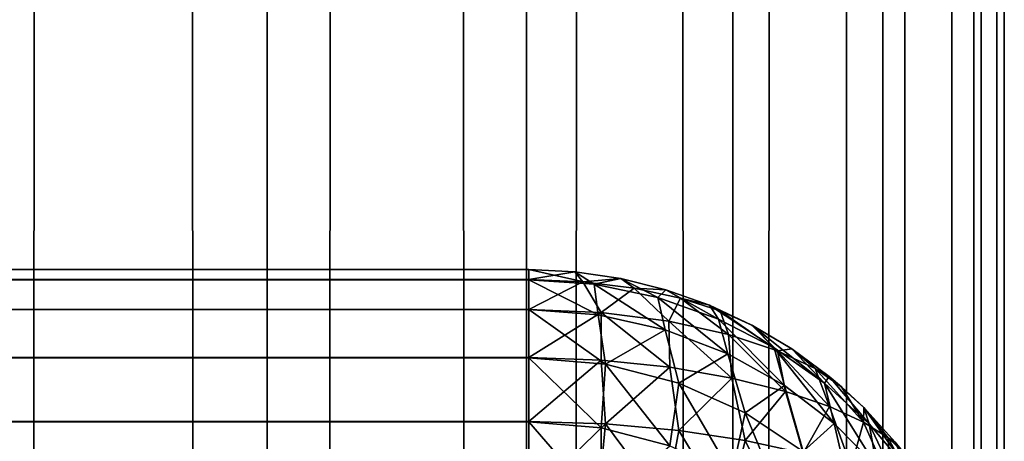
# Model space of a CAD drawing. Extents: x -265 to 265, y 0 to 1307.
# Tile 137 of 256: x 260.86 to 265, y 314.28 to 316.05. Entities that reach past the tile are written whole.
import ezdxf

# ---------------------------------------------------------------- set-up
doc = ezdxf.new("R2010")
doc.units = 0
doc.header["$LTSCALE"] = 65.185185
for name, color, linetype in [('252', 7, 'CONTINUOUS'), ('258', 7, 'CONTINUOUS'), ('259', 7, 'CONTINUOUS'), ('265', 7, 'CONTINUOUS'), ('269', 7, 'CONTINUOUS'), ('274', 7, 'CONTINUOUS'), ('39', 7, 'CONTINUOUS'), ('40', 7, 'CONTINUOUS')]:
    doc.layers.add(name, color=color, linetype=linetype)

msp = doc.modelspace()

# ---------------------------------------------------------------- linework, layer by layer
at = {"layer": '252', "color": 7, "linetype": 'CONTINUOUS'}
for points in [[(-263, 314.9574, 16.3217), (-263, 315, 16.7), (263, 314.9578, 16.3236), (-263, 314.9574, 16.3217)], [(263, 314.9578, 16.3236), (-263, 315, 16.7), (263, 315, 16.7), (263, 314.9578, 16.3236)], [(263, 314.8323, 15.9638), (-263, 314.9574, 16.3217), (263, 314.9578, 16.3236), (263, 314.8323, 15.9638)], [(-263, 314.8315, 15.9621), (-263, 314.9574, 16.3217), (263, 314.8323, 15.9638), (-263, 314.8315, 15.9621)], [(263, 314.6298, 15.641), (-263, 314.8315, 15.9621), (263, 314.8323, 15.9638), (263, 314.6298, 15.641)], [(-263, 314.6286, 15.6395), (-263, 314.8315, 15.9621), (263, 314.6298, 15.641), (-263, 314.6286, 15.6395)], [(263, 314.3605, 15.3714), (-263, 314.6286, 15.6395), (263, 314.6298, 15.641), (263, 314.3605, 15.3714)], [(-263, 314.359, 15.3702), (-263, 314.6286, 15.6395), (263, 314.3605, 15.3714), (-263, 314.359, 15.3702)], [(263, 314.0379, 15.1685), (-263, 314.359, 15.3702), (263, 314.3605, 15.3714), (263, 314.0379, 15.1685)], [(-263, 314.0362, 15.1677), (-263, 314.359, 15.3702), (263, 314.0379, 15.1685), (-263, 314.0362, 15.1677)]]:
    msp.add_3dface(points, dxfattribs=at)
at = {"layer": '258', "color": 7, "linetype": 'CONTINUOUS'}
for points in [[(-263, 315, 23.3), (-263, 314.9578, 23.6764), (263, 315, 23.3), (-263, 315, 23.3)], [(263, 315, 23.3), (-263, 314.9578, 23.6764), (263, 314.9574, 23.6783), (263, 315, 23.3)], [(-263, 314.9578, 23.6764), (-263, 314.8323, 24.0362), (263, 314.9574, 23.6783), (-263, 314.9578, 23.6764)], [(263, 314.9574, 23.6783), (-263, 314.8323, 24.0362), (263, 314.8315, 24.0379), (263, 314.9574, 23.6783)], [(-263, 314.8323, 24.0362), (-263, 314.6298, 24.359), (263, 314.8315, 24.0379), (-263, 314.8323, 24.0362)], [(263, 314.8315, 24.0379), (-263, 314.6298, 24.359), (263, 314.6286, 24.3605), (263, 314.8315, 24.0379)], [(-263, 314.6298, 24.359), (-263, 314.3605, 24.6286), (263, 314.6286, 24.3605), (-263, 314.6298, 24.359)], [(263, 314.6286, 24.3605), (-263, 314.3605, 24.6286), (263, 314.359, 24.6298), (263, 314.6286, 24.3605)], [(-263, 314.3605, 24.6286), (-263, 314.0379, 24.8315), (263, 314.359, 24.6298), (-263, 314.3605, 24.6286)], [(263, 314.359, 24.6298), (-263, 314.0379, 24.8315), (263, 314.0362, 24.8323), (263, 314.359, 24.6298)]]:
    msp.add_3dface(points, dxfattribs=at)
at = {"layer": '259', "color": 7, "linetype": 'CONTINUOUS'}
for points in [[(263, 315, 16.7), (-263, 315, 16.7), (263, 315, 23.3), (263, 315, 16.7)], [(-263, 315, 16.7), (-263, 315, 23.3), (263, 315, 23.3), (-263, 315, 16.7)]]:
    msp.add_3dface(points, dxfattribs=at)
at = {"layer": '265', "color": 7, "linetype": 'CONTINUOUS'}
for points in [[(263, 315, 16.7), (263, 315, 23.3), (263.1946, 314.9905, 23.2986), (263, 315, 16.7)], [(263.1946, 314.9905, 16.7014), (263, 315, 16.7), (263.1946, 314.9905, 23.2986), (263.1946, 314.9905, 16.7014)], [(263.3875, 314.9621, 16.7057), (263.1946, 314.9905, 16.7014), (263.3875, 314.9621, 23.2943), (263.3875, 314.9621, 16.7057)], [(263.3875, 314.9621, 23.2943), (263.1946, 314.9905, 16.7014), (263.1946, 314.9905, 23.2986), (263.3875, 314.9621, 23.2943)], [(263.5768, 314.915, 16.7127), (263.3875, 314.9621, 16.7057), (263.5768, 314.915, 23.2873), (263.5768, 314.915, 16.7127)], [(263.5768, 314.915, 23.2873), (263.3875, 314.9621, 16.7057), (263.3875, 314.9621, 23.2943), (263.5768, 314.915, 23.2873)], [(263.7608, 314.8496, 16.7226), (263.5768, 314.915, 16.7127), (263.7608, 314.8496, 23.2774), (263.7608, 314.8496, 16.7226)], [(263.7608, 314.8496, 23.2774), (263.5768, 314.915, 16.7127), (263.5768, 314.915, 23.2873), (263.7608, 314.8496, 23.2774)], [(263.9377, 314.7666, 16.735), (263.7608, 314.8496, 16.7226), (263.9377, 314.7666, 23.265), (263.9377, 314.7666, 16.735)], [(263.9377, 314.7666, 23.265), (263.7608, 314.8496, 16.7226), (263.7608, 314.8496, 23.2774), (263.9377, 314.7666, 23.265)], [(263.9409, 314.7649, 16.7353), (263.9377, 314.7666, 16.735), (264.1058, 314.6665, 23.25), (263.9409, 314.7649, 16.7353)], [(264.1058, 314.6665, 23.25), (263.9377, 314.7666, 16.735), (263.9377, 314.7666, 23.265), (264.1058, 314.6665, 23.25)], [(264.1058, 314.6665, 16.75), (263.9409, 314.7649, 16.7353), (264.1058, 314.6665, 23.25), (264.1058, 314.6665, 16.75)], [(264.2635, 314.5503, 16.7675), (264.1058, 314.6665, 16.75), (264.2635, 314.5503, 23.2326), (264.2635, 314.5503, 16.7675)], [(264.2635, 314.5503, 23.2326), (264.1058, 314.6665, 16.75), (264.1058, 314.6665, 23.25), (264.2635, 314.5503, 23.2326)], [(264.3149, 314.507, 16.7739), (264.2635, 314.5503, 16.7675), (264.4093, 314.4191, 23.2129), (264.3149, 314.507, 16.7739)], [(264.4093, 314.4191, 23.2129), (264.2635, 314.5503, 16.7675), (264.2635, 314.5503, 23.2326), (264.4093, 314.4191, 23.2129)], [(264.4093, 314.4191, 16.7871), (264.3149, 314.507, 16.7739), (264.4093, 314.4191, 23.2129), (264.4093, 314.4191, 16.7871)], [(264.5417, 314.274, 16.8089), (264.4093, 314.4191, 16.7871), (264.5417, 314.274, 23.1911), (264.5417, 314.274, 16.8089)], [(264.5417, 314.274, 23.1911), (264.4093, 314.4191, 16.7871), (264.4093, 314.4191, 23.2129), (264.5417, 314.274, 23.1911)]]:
    msp.add_3dface(points, dxfattribs=at)
at = {"layer": '269', "color": 7, "linetype": 'CONTINUOUS'}
for points in [[(263, 314.9578, 16.3236), (263, 315, 16.7), (263.1946, 314.9905, 16.7014), (263, 314.9578, 16.3236)], [(263, 314.9578, 16.3236), (263.1946, 314.9905, 16.7014), (263.227, 314.9485, 16.3426), (263, 314.9578, 16.3236)], [(263.1946, 314.9905, 16.7014), (263.3875, 314.9621, 16.7057), (263.227, 314.9485, 16.3426), (263.1946, 314.9905, 16.7014)], [(263, 314.8323, 15.9638), (263, 314.9578, 16.3236), (263.227, 314.9485, 16.3426), (263, 314.8323, 15.9638)], [(263.3046, 314.8193, 15.993), (263, 314.8323, 15.9638), (263.227, 314.9485, 16.3426), (263.3046, 314.8193, 15.993)], [(263.3875, 314.9621, 16.7057), (263.4428, 314.9214, 16.3983), (263.227, 314.9485, 16.3426), (263.3875, 314.9621, 16.7057)], [(263.4428, 314.9214, 16.3983), (263.3046, 314.8193, 15.993), (263.227, 314.9485, 16.3426), (263.4428, 314.9214, 16.3983)], [(263.3875, 314.9621, 16.7057), (263.5768, 314.915, 16.7127), (263.4428, 314.9214, 16.3983), (263.3875, 314.9621, 16.7057)], [(263.5898, 314.7823, 16.0774), (263.3046, 314.8193, 15.993), (263.4428, 314.9214, 16.3983), (263.5898, 314.7823, 16.0774)], [(263.5768, 314.915, 16.7127), (263.6378, 314.8794, 16.4864), (263.4428, 314.9214, 16.3983), (263.5768, 314.915, 16.7127)], [(263.6378, 314.8794, 16.4864), (263.5898, 314.7823, 16.0774), (263.4428, 314.9214, 16.3983), (263.6378, 314.8794, 16.4864)], [(263.5768, 314.915, 16.7127), (263.7608, 314.8496, 16.7226), (263.6378, 314.8794, 16.4864), (263.5768, 314.915, 16.7127)], [(263.8404, 314.7263, 16.2088), (263.5898, 314.7823, 16.0774), (263.6378, 314.8794, 16.4864), (263.8404, 314.7263, 16.2088)], [(263.7608, 314.8496, 16.7226), (263.8052, 314.8259, 16.6009), (263.6378, 314.8794, 16.4864), (263.7608, 314.8496, 16.7226)], [(263.8052, 314.8259, 16.6009), (263.8404, 314.7263, 16.2088), (263.6378, 314.8794, 16.4864), (263.8052, 314.8259, 16.6009)], [(263, 314.6298, 15.641), (263, 314.8323, 15.9638), (263.3046, 314.8193, 15.993), (263, 314.6298, 15.641)], [(263.3041, 314.6193, 15.6669), (263, 314.6298, 15.641), (263.3046, 314.8193, 15.993), (263.3041, 314.6193, 15.6669)], [(263.5931, 314.5893, 15.7425), (263.3041, 314.6193, 15.6669), (263.3046, 314.8193, 15.993), (263.5931, 314.5893, 15.7425)], [(263.5898, 314.7823, 16.0774), (263.5931, 314.5893, 15.7425), (263.3046, 314.8193, 15.993), (263.5898, 314.7823, 16.0774)], [(263.7608, 314.8496, 16.7226), (263.9377, 314.7666, 16.735), (263.8052, 314.8259, 16.6009), (263.7608, 314.8496, 16.7226)], [(263.9377, 314.7666, 16.735), (263.9409, 314.7649, 16.7353), (263.8052, 314.8259, 16.6009), (263.9377, 314.7666, 16.735)], [(263.9409, 314.7649, 16.7353), (264.0467, 314.6579, 16.3759), (263.8052, 314.8259, 16.6009), (263.9409, 314.7649, 16.7353)], [(264.0467, 314.6579, 16.3759), (263.8404, 314.7263, 16.2088), (263.8052, 314.8259, 16.6009), (264.0467, 314.6579, 16.3759)], [(263.8542, 314.5434, 15.8615), (263.5931, 314.5893, 15.7425), (263.5898, 314.7823, 16.0774), (263.8542, 314.5434, 15.8615)], [(263.8404, 314.7263, 16.2088), (263.8542, 314.5434, 15.8615), (263.5898, 314.7823, 16.0774), (263.8404, 314.7263, 16.2088)], [(263.9409, 314.7649, 16.7353), (264.1058, 314.6665, 16.75), (264.0467, 314.6579, 16.3759), (263.9409, 314.7649, 16.7353)], [(264.0794, 314.4865, 16.0156), (263.8542, 314.5434, 15.8615), (263.8404, 314.7263, 16.2088), (264.0794, 314.4865, 16.0156)], [(264.0467, 314.6579, 16.3759), (264.0794, 314.4865, 16.0156), (263.8404, 314.7263, 16.2088), (264.0467, 314.6579, 16.3759)], [(264.1058, 314.6665, 16.75), (264.205, 314.583, 16.5673), (264.0467, 314.6579, 16.3759), (264.1058, 314.6665, 16.75)], [(264.2643, 314.4232, 16.1958), (264.0794, 314.4865, 16.0156), (264.0467, 314.6579, 16.3759), (264.2643, 314.4232, 16.1958)], [(264.205, 314.583, 16.5673), (264.2643, 314.4232, 16.1958), (264.0467, 314.6579, 16.3759), (264.205, 314.583, 16.5673)], [(264.1058, 314.6665, 16.75), (264.2635, 314.5503, 16.7675), (264.205, 314.583, 16.5673), (264.1058, 314.6665, 16.75)], [(263, 314.3605, 15.3714), (263, 314.6298, 15.641), (263.3041, 314.6193, 15.6669), (263, 314.3605, 15.3714)], [(263.323, 314.3507, 15.3987), (263, 314.3605, 15.3714), (263.3041, 314.6193, 15.6669), (263.323, 314.3507, 15.3987)], [(263.5931, 314.5893, 15.7425), (263.323, 314.3507, 15.3987), (263.3041, 314.6193, 15.6669), (263.5931, 314.5893, 15.7425)], [(263.6306, 314.3225, 15.4782), (263.323, 314.3507, 15.3987), (263.5931, 314.5893, 15.7425), (263.6306, 314.3225, 15.4782)], [(263.8542, 314.5434, 15.8615), (263.6306, 314.3225, 15.4782), (263.5931, 314.5893, 15.7425), (263.8542, 314.5434, 15.8615)], [(264.2635, 314.5503, 16.7675), (264.3149, 314.507, 16.7739), (264.205, 314.583, 16.5673), (264.2635, 314.5503, 16.7675)], [(264.3149, 314.507, 16.7739), (264.4082, 314.3573, 16.3936), (264.205, 314.583, 16.5673), (264.3149, 314.507, 16.7739)], [(264.4082, 314.3573, 16.3936), (264.2643, 314.4232, 16.1958), (264.205, 314.583, 16.5673), (264.4082, 314.3573, 16.3936)], [(263.9102, 314.2798, 15.6036), (263.6306, 314.3225, 15.4782), (263.8542, 314.5434, 15.8615), (263.9102, 314.2798, 15.6036)], [(264.0794, 314.4865, 16.0156), (263.9102, 314.2798, 15.6036), (263.8542, 314.5434, 15.8615), (264.0794, 314.4865, 16.0156)], [(264.1535, 314.2272, 15.7664), (263.9102, 314.2798, 15.6036), (264.0794, 314.4865, 16.0156), (264.1535, 314.2272, 15.7664)], [(264.2643, 314.4232, 16.1958), (264.1535, 314.2272, 15.7664), (264.0794, 314.4865, 16.0156), (264.2643, 314.4232, 16.1958)], [(264.3149, 314.507, 16.7739), (264.4093, 314.4191, 16.7871), (264.4082, 314.3573, 16.3936), (264.3149, 314.507, 16.7739)], [(264.3566, 314.1689, 15.9576), (264.1535, 314.2272, 15.7664), (264.2643, 314.4232, 16.1958), (264.3566, 314.1689, 15.9576)], [(264.4082, 314.3573, 16.3936), (264.3566, 314.1689, 15.9576), (264.2643, 314.4232, 16.1958), (264.4082, 314.3573, 16.3936)], [(264.4093, 314.4191, 16.7871), (264.5121, 314.2918, 16.602), (264.4082, 314.3573, 16.3936), (264.4093, 314.4191, 16.7871)], [(264.4093, 314.4191, 16.7871), (264.5417, 314.274, 16.8089), (264.5121, 314.2918, 16.602), (264.4093, 314.4191, 16.7871)], [(263, 314.0379, 15.1685), (263, 314.3605, 15.3714), (263.323, 314.3507, 15.3987), (263, 314.0379, 15.1685)], [(264.5184, 314.1085, 16.1692), (264.3566, 314.1689, 15.9576), (264.4082, 314.3573, 16.3936), (264.5184, 314.1085, 16.1692)], [(264.5121, 314.2918, 16.602), (264.5184, 314.1085, 16.1692), (264.4082, 314.3573, 16.3936), (264.5121, 314.2918, 16.602)], [(263.2922, 314.0312, 15.19), (263, 314.0379, 15.1685), (263.323, 314.3507, 15.3987), (263.2922, 314.0312, 15.19)], [(263.5741, 314.0119, 15.2532), (263.2922, 314.0312, 15.19), (263.323, 314.3507, 15.3987), (263.5741, 314.0119, 15.2532)], [(263.6306, 314.3225, 15.4782), (263.5741, 314.0119, 15.2532), (263.323, 314.3507, 15.3987), (263.6306, 314.3225, 15.4782)], [(263.8373, 313.982, 15.3543), (263.5741, 314.0119, 15.2532), (263.6306, 314.3225, 15.4782), (263.8373, 313.982, 15.3543)], [(263.9102, 314.2798, 15.6036), (263.8373, 313.982, 15.3543), (263.6306, 314.3225, 15.4782), (263.9102, 314.2798, 15.6036)], [(264.0756, 313.9443, 15.488), (263.8373, 313.982, 15.3543), (263.9102, 314.2798, 15.6036), (264.0756, 313.9443, 15.488)], [(264.1535, 314.2272, 15.7664), (264.0756, 313.9443, 15.488), (263.9102, 314.2798, 15.6036), (264.1535, 314.2272, 15.7664)], [(264.5417, 314.274, 16.8089), (264.578, 314.2288, 16.8157), (264.5121, 314.2918, 16.602), (264.5417, 314.274, 16.8089)], [(264.578, 314.2288, 16.8157), (264.6397, 314.0484, 16.3938), (264.5121, 314.2918, 16.602), (264.578, 314.2288, 16.8157)], [(264.6397, 314.0484, 16.3938), (264.5184, 314.1085, 16.1692), (264.5121, 314.2918, 16.602), (264.6397, 314.0484, 16.3938)]]:
    msp.add_3dface(points, dxfattribs=at)
at = {"layer": '274', "color": 7, "linetype": 'CONTINUOUS'}
for points in [[(263, 315, 23.3), (263, 314.9574, 23.6783), (263.2755, 314.9384, 23.6736), (263, 315, 23.3)], [(263.1946, 314.9905, 23.2986), (263, 315, 23.3), (263.2755, 314.9384, 23.6736), (263.1946, 314.9905, 23.2986)], [(263.3875, 314.9621, 23.2943), (263.1946, 314.9905, 23.2986), (263.2755, 314.9384, 23.6736), (263.3875, 314.9621, 23.2943)], [(263, 314.9574, 23.6783), (263, 314.8315, 24.0379), (263.2922, 314.81, 24.0312), (263, 314.9574, 23.6783)], [(263.2755, 314.9384, 23.6736), (263, 314.9574, 23.6783), (263.2922, 314.81, 24.0312), (263.2755, 314.9384, 23.6736)], [(263.5435, 314.8824, 23.6599), (263.3875, 314.9621, 23.2943), (263.2755, 314.9384, 23.6736), (263.5435, 314.8824, 23.6599)], [(263.5435, 314.8824, 23.6599), (263.2755, 314.9384, 23.6736), (263.5741, 314.7468, 24.0119), (263.5435, 314.8824, 23.6599)], [(263.5741, 314.7468, 24.0119), (263.2755, 314.9384, 23.6736), (263.2922, 314.81, 24.0312), (263.5741, 314.7468, 24.0119)], [(263.5768, 314.915, 23.2873), (263.3875, 314.9621, 23.2943), (263.5435, 314.8824, 23.6599), (263.5768, 314.915, 23.2873)], [(263.7974, 314.7919, 23.6385), (263.5768, 314.915, 23.2873), (263.5435, 314.8824, 23.6599), (263.7974, 314.7919, 23.6385)], [(263.7608, 314.8496, 23.2774), (263.5768, 314.915, 23.2873), (263.7974, 314.7919, 23.6385), (263.7608, 314.8496, 23.2774)], [(263.7974, 314.7919, 23.6385), (263.5435, 314.8824, 23.6599), (263.8373, 314.6457, 23.982), (263.7974, 314.7919, 23.6385)], [(263.8373, 314.6457, 23.982), (263.5435, 314.8824, 23.6599), (263.5741, 314.7468, 24.0119), (263.8373, 314.6457, 23.982)], [(263, 314.8315, 24.0379), (263, 314.6286, 24.3605), (263.323, 314.6013, 24.3507), (263, 314.8315, 24.0379)], [(263.2922, 314.81, 24.0312), (263, 314.8315, 24.0379), (263.323, 314.6013, 24.3507), (263.2922, 314.81, 24.0312)], [(263.9377, 314.7666, 23.265), (263.7608, 314.8496, 23.2774), (264.0322, 314.6705, 23.6112), (263.9377, 314.7666, 23.265)], [(264.0322, 314.6705, 23.6112), (263.7608, 314.8496, 23.2774), (263.7974, 314.7919, 23.6385), (264.0322, 314.6705, 23.6112)], [(263.5741, 314.7468, 24.0119), (263.2922, 314.81, 24.0312), (263.323, 314.6013, 24.3507), (263.5741, 314.7468, 24.0119)], [(264.0322, 314.6705, 23.6112), (263.7974, 314.7919, 23.6385), (264.0756, 314.512, 23.9443), (264.0322, 314.6705, 23.6112)], [(264.0756, 314.512, 23.9443), (263.7974, 314.7919, 23.6385), (263.8373, 314.6457, 23.982), (264.0756, 314.512, 23.9443)], [(263.6306, 314.5218, 24.3225), (263.5741, 314.7468, 24.0119), (263.323, 314.6013, 24.3507), (263.6306, 314.5218, 24.3225)], [(263.8373, 314.6457, 23.982), (263.5741, 314.7468, 24.0119), (263.6306, 314.5218, 24.3225), (263.8373, 314.6457, 23.982)], [(264.1058, 314.6665, 23.25), (263.9377, 314.7666, 23.265), (264.2443, 314.5221, 23.5794), (264.1058, 314.6665, 23.25)], [(264.2443, 314.5221, 23.5794), (263.9377, 314.7666, 23.265), (264.0322, 314.6705, 23.6112), (264.2443, 314.5221, 23.5794)], [(264.2443, 314.5221, 23.5794), (264.0322, 314.6705, 23.6112), (264.285, 314.3514, 23.9016), (264.2443, 314.5221, 23.5794)], [(264.285, 314.3514, 23.9016), (264.0322, 314.6705, 23.6112), (264.0756, 314.512, 23.9443), (264.285, 314.3514, 23.9016)], [(264.2635, 314.5503, 23.2326), (264.1058, 314.6665, 23.25), (264.2443, 314.5221, 23.5794), (264.2635, 314.5503, 23.2326)], [(263, 314.6286, 24.3605), (263, 314.359, 24.6298), (263.3041, 314.3331, 24.6193), (263, 314.6286, 24.3605)], [(263.323, 314.6013, 24.3507), (263, 314.6286, 24.3605), (263.3041, 314.3331, 24.6193), (263.323, 314.6013, 24.3507)], [(263.9102, 314.3964, 24.2798), (263.8373, 314.6457, 23.982), (263.6306, 314.5218, 24.3225), (263.9102, 314.3964, 24.2798)], [(264.0756, 314.512, 23.9443), (263.8373, 314.6457, 23.982), (263.9102, 314.3964, 24.2798), (264.0756, 314.512, 23.9443)], [(263.5931, 314.2575, 24.5893), (263.323, 314.6013, 24.3507), (263.3041, 314.3331, 24.6193), (263.5931, 314.2575, 24.5893)], [(263.6306, 314.5218, 24.3225), (263.323, 314.6013, 24.3507), (263.5931, 314.2575, 24.5893), (263.6306, 314.5218, 24.3225)], [(264.4315, 314.3509, 23.5446), (264.2635, 314.5503, 23.2326), (264.2443, 314.5221, 23.5794), (264.4315, 314.3509, 23.5446)], [(264.4315, 314.3509, 23.5446), (264.2443, 314.5221, 23.5794), (264.4638, 314.1692, 23.8561), (264.4315, 314.3509, 23.5446)], [(264.4638, 314.1692, 23.8561), (264.2443, 314.5221, 23.5794), (264.285, 314.3514, 23.9016), (264.4638, 314.1692, 23.8561)], [(264.4093, 314.4191, 23.2129), (264.2635, 314.5503, 23.2326), (264.4315, 314.3509, 23.5446), (264.4093, 314.4191, 23.2129)], [(263.8542, 314.1385, 24.5434), (263.6306, 314.5218, 24.3225), (263.5931, 314.2575, 24.5893), (263.8542, 314.1385, 24.5434)], [(263.9102, 314.3964, 24.2798), (263.6306, 314.5218, 24.3225), (263.8542, 314.1385, 24.5434), (263.9102, 314.3964, 24.2798)], [(264.1535, 314.2336, 24.2272), (264.0756, 314.512, 23.9443), (263.9102, 314.3964, 24.2798), (264.1535, 314.2336, 24.2272)], [(264.285, 314.3514, 23.9016), (264.0756, 314.512, 23.9443), (264.1535, 314.2336, 24.2272), (264.285, 314.3514, 23.9016)], [(264.5417, 314.274, 23.1911), (264.4093, 314.4191, 23.2129), (264.592, 314.1606, 23.5079), (264.5417, 314.274, 23.1911)], [(264.592, 314.1606, 23.5079), (264.4093, 314.4191, 23.2129), (264.4315, 314.3509, 23.5446), (264.592, 314.1606, 23.5079)], [(263, 314.359, 24.6298), (263, 314.0362, 24.8323), (263.3046, 314.007, 24.8193), (263, 314.359, 24.6298)], [(263.3041, 314.3331, 24.6193), (263, 314.359, 24.6298), (263.3046, 314.007, 24.8193), (263.3041, 314.3331, 24.6193)], [(264.0794, 313.9844, 24.4865), (263.9102, 314.3964, 24.2798), (263.8542, 314.1385, 24.5434), (264.0794, 313.9844, 24.4865)], [(264.1535, 314.2336, 24.2272), (263.9102, 314.3964, 24.2798), (264.0794, 313.9844, 24.4865), (264.1535, 314.2336, 24.2272)], [(263.5931, 314.2575, 24.5893), (263.3041, 314.3331, 24.6193), (263.3046, 314.007, 24.8193), (263.5931, 314.2575, 24.5893)], [(264.3566, 314.0424, 24.1689), (264.285, 314.3514, 23.9016), (264.1535, 314.2336, 24.2272), (264.3566, 314.0424, 24.1689)], [(264.4638, 314.1692, 23.8561), (264.285, 314.3514, 23.9016), (264.3566, 314.0424, 24.1689), (264.4638, 314.1692, 23.8561)], [(264.592, 314.1606, 23.5079), (264.4315, 314.3509, 23.5446), (264.6114, 313.9707, 23.8094), (264.592, 314.1606, 23.5079)], [(264.6114, 313.9707, 23.8094), (264.4315, 314.3509, 23.5446), (264.4638, 314.1692, 23.8561), (264.6114, 313.9707, 23.8094)]]:
    msp.add_3dface(points, dxfattribs=at)
at = {"layer": '39', "color": 7, "linetype": 'CONTINUOUS'}
for points in [[(260.6066, 1, 10.6066), (261.9003, 1, 9.1314), (260.6066, 1299, 10.6066), (260.6066, 1, 10.6066)], [(260.6066, 1299, 10.6066), (261.9003, 1, 9.1314), (261.9003, 1299, 9.1314), (260.6066, 1299, 10.6066)], [(261.9003, 1, 9.1314), (262.9904, 1, 7.5), (261.9003, 1299, 9.1314), (261.9003, 1, 9.1314)], [(261.9003, 1299, 9.1314), (262.9904, 1, 7.5), (262.9904, 1299, 7.5), (261.9003, 1299, 9.1314)], [(262.9904, 1, 7.5), (263.8582, 1, 5.7403), (262.9904, 1299, 7.5), (262.9904, 1, 7.5)], [(262.9904, 1299, 7.5), (263.8582, 1, 5.7403), (263.8582, 1299, 5.7403), (262.9904, 1299, 7.5)], [(263.8582, 1, 5.7403), (264.4889, 1, 3.8823), (263.8582, 1299, 5.7403), (263.8582, 1, 5.7403)], [(263.8582, 1299, 5.7403), (264.4889, 1, 3.8823), (264.4889, 1299, 3.8823), (263.8582, 1299, 5.7403)], [(264.4889, 1, 3.8823), (264.8717, 1, 1.9579), (264.4889, 1299, 3.8823), (264.4889, 1, 3.8823)], [(264.4889, 1299, 3.8823), (264.8717, 1, 1.9579), (264.8717, 1299, 1.9579), (264.4889, 1299, 3.8823)], [(264.8717, 1, 1.9579), (265, 1), (264.8717, 1299, 1.9579), (264.8717, 1, 1.9579)], [(264.8717, 1299, 1.9579), (265, 1), (265, 1299), (264.8717, 1299, 1.9579)]]:
    msp.add_3dface(points, dxfattribs=at)
at = {"layer": '40', "color": 7, "linetype": 'CONTINUOUS'}
for points in [[(261.9003, 1, -9.1314), (260.6066, 1, -10.6066), (261.9003, 1299, -9.1314), (261.9003, 1, -9.1314)], [(261.9003, 1299, -9.1314), (260.6066, 1, -10.6066), (260.6066, 1299, -10.6066), (261.9003, 1299, -9.1314)], [(262.9904, 1, -7.5), (261.9003, 1, -9.1314), (262.9904, 1299, -7.5), (262.9904, 1, -7.5)], [(262.9904, 1299, -7.5), (261.9003, 1, -9.1314), (261.9003, 1299, -9.1314), (262.9904, 1299, -7.5)], [(263.8582, 1, -5.7403), (262.9904, 1, -7.5), (263.8582, 1299, -5.7403), (263.8582, 1, -5.7403)], [(263.8582, 1299, -5.7403), (262.9904, 1, -7.5), (262.9904, 1299, -7.5), (263.8582, 1299, -5.7403)], [(264.4889, 1, -3.8823), (263.8582, 1, -5.7403), (264.4889, 1299, -3.8823), (264.4889, 1, -3.8823)], [(264.4889, 1299, -3.8823), (263.8582, 1, -5.7403), (263.8582, 1299, -5.7403), (264.4889, 1299, -3.8823)], [(264.8717, 1, -1.9579), (264.4889, 1, -3.8823), (264.8717, 1299, -1.9579), (264.8717, 1, -1.9579)], [(264.8717, 1299, -1.9579), (264.4889, 1, -3.8823), (264.4889, 1299, -3.8823), (264.8717, 1299, -1.9579)], [(265, 1299), (265, 1), (264.8717, 1, -1.9579), (265, 1299)], [(265, 1299), (264.8717, 1, -1.9579), (264.8717, 1299, -1.9579), (265, 1299)]]:
    msp.add_3dface(points, dxfattribs=at)

doc.saveas('drawing.dxf')
